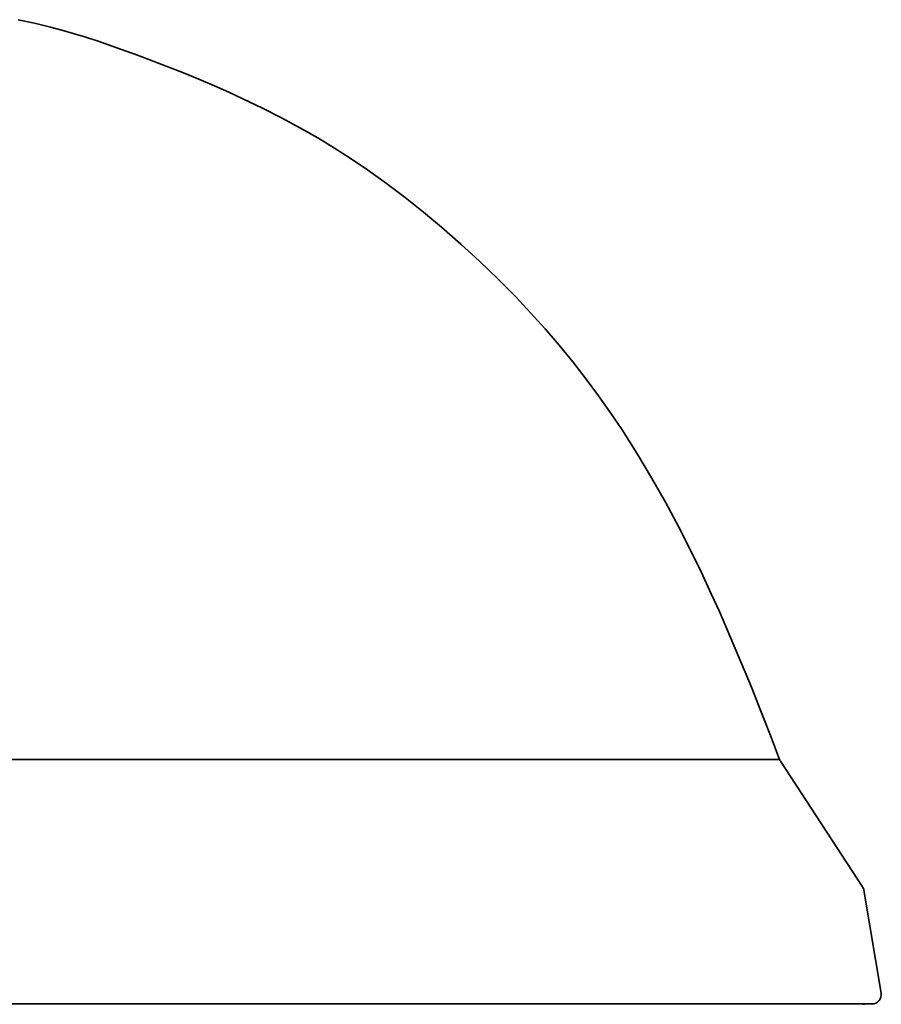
# Model space of a CAD drawing. Extents: x 6.5 to 64.9, y -6 to 65.8.
# Tile 6 of 21: x 21.5 to 28.8, y 15 to 23.3. Entities that reach past the tile are written whole.
import ezdxf

# ---------------------------------------------------------------- set-up
doc = ezdxf.new("R2010")
doc.units = 0
doc.header["$MEASUREMENT"] = 0

msp = doc.modelspace()

# ---------------------------------------------------------------- linework, layer by layer
at = {"color": 7, "lineweight": 35}
for p, q in [((27.9229, 17.0457), (17.6348, 17.0457)), ((17.6348, 17.0457), (27.9229, 17.0457)), ((28.6294, 15.9619), (27.9307, 17.0304)), ((28.6412, 15.9318), (28.7883, 15.0556)), ((17.6348, 14.9638), (28.7106, 14.9638))]:
    msp.add_line(p, q, dxfattribs=at)
msp.add_lwpolyline([(21.4405, 23.3454), (21.5792, 23.3155), (21.7165, 23.2818), (21.8132, 23.2558), (21.9093, 23.2282), (22.016, 23.1957), (22.1221, 23.1615), (22.3218, 23.0926), (22.4566, 23.0435), (22.5909, 22.9929), (22.8475, 22.8921), (22.9799, 22.8377), (23.1117, 22.7817), (23.2333, 22.7281), (23.3541, 22.6728), (23.5201, 22.5933), (23.6841, 22.51), (23.8459, 22.4227), (23.9911, 22.3395), (24.1346, 22.2521), (24.276, 22.1612), (24.4145, 22.0673), (24.5769, 21.9511), (24.7363, 21.8307), (24.8927, 21.7063), (25.0461, 21.5782), (25.2094, 21.4352), (25.3689, 21.2887), (25.5248, 21.1385), (25.6773, 20.984), (25.8035, 20.8498), (25.9267, 20.7129), (26.0466, 20.5732), (26.1632, 20.4308), (26.2762, 20.2855), (26.3814, 20.1432), (26.4835, 19.9983), (26.5822, 19.8513), (26.6453, 19.7536), (26.707, 19.655), (26.7709, 19.55), (26.8334, 19.4441), (26.9513, 19.2356), (27.0643, 19.0243), (27.1611, 18.8345), (27.2546, 18.6429), (27.345, 18.4499), (27.411, 18.3043), (27.4754, 18.1581), (27.6003, 17.8641), (27.6837, 17.6601), (27.7651, 17.4555), (27.8448, 17.2506), (27.9229, 17.0457)], dxfattribs=at)
for centre, start, end in [((27.9966, 17.0735), 200.71584, 213.18126), ((28.5635, 15.9188), 9.52876, 33.18125), ((28.7106, 15.0425), 270, 9.52876), ((28.6584, 14.8851), 90, 106.91655)]:
    msp.add_arc(centre, 0.0787, start, end, dxfattribs=at)

doc.saveas('drawing.dxf')
